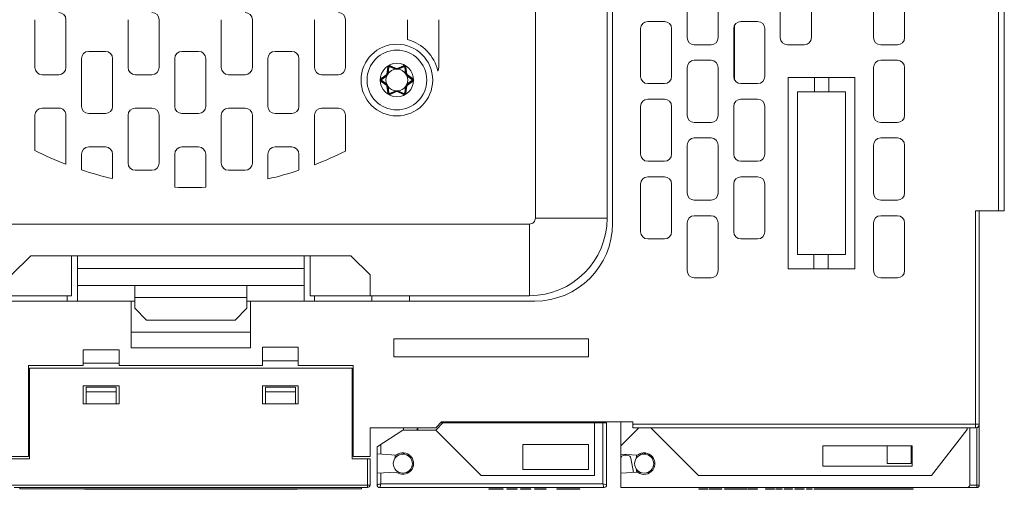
# Model space of a CAD drawing. Extents: x 0 to 866, y -1 to 607.
# Tile 5 of 39: x 349 to 431, y 123 to 163. Entities that reach past the tile are written whole.
import ezdxf

# ---------------------------------------------------------------- set-up
doc = ezdxf.new("R2010")
doc.units = 0
doc.header["$LTSCALE"] = 23.1
doc.header["$MEASUREMENT"] = 0
doc.layers.get('0').update_dxf_attribs({"linetype": 'CONTINUOUS'})

msp = doc.modelspace()

# ---------------------------------------------------------------- linework, layer by layer
at = {"lineweight": 5}
for p, q in [((430.852, 223.378), (430.852, 146.528)), ((431.352, 146.528), (431.352, 222.878)), ((392.102, 213.558), (392.102, 145.928)), ((398.102, 145.928), (398.102, 213.558)), ((398.552, 145.478), (398.552, 196.528)), ((404.802, 165.028), (404.802, 161.028)), ((407.402, 161.028), (407.402, 165.028)), ((412.602, 165.028), (412.602, 161.028)), ((415.202, 161.028), (415.202, 165.028)), ((420.402, 165.028), (420.402, 161.028)), ((423.002, 161.028), (423.002, 165.028)), ((350.202, 158.528), (350.202, 162.528)), ((352.802, 162.528), (352.802, 158.528)), ((358.002, 158.528), (358.002, 162.528)), ((360.602, 162.528), (360.602, 158.528)), ((365.802, 158.528), (365.802, 162.528)), ((368.402, 162.528), (368.402, 158.528)), ((373.602, 158.528), (373.602, 162.528)), ((376.202, 162.528), (376.202, 158.528)), ((381.402, 160.861), (381.402, 162.528)), ((384.002, 162.528), (384.002, 158.525)), ((402.902, 162.378), (401.502, 162.378)), ((410.702, 162.378), (409.302, 162.378)), ((400.902, 161.778), (400.902, 157.778)), ((403.502, 157.778), (403.502, 161.778)), ((408.702, 161.778), (408.702, 157.778)), ((408.752, 162.018), (408.752, 157.539)), ((411.302, 157.778), (411.302, 161.778)), ((405.402, 160.428), (406.802, 160.428)), ((413.202, 160.428), (414.602, 160.428)), ((421.002, 160.428), (422.402, 160.428)), ((354.102, 155.278), (354.102, 159.278)), ((354.702, 159.878), (356.102, 159.878)), ((356.702, 159.278), (356.702, 155.278)), ((361.902, 155.278), (361.902, 159.278)), ((362.502, 159.878), (363.902, 159.878)), ((364.502, 159.278), (364.502, 155.278)), ((369.702, 155.278), (369.702, 159.278)), ((370.302, 159.878), (371.702, 159.878)), ((372.302, 159.278), (372.302, 155.278)), ((406.802, 159.128), (405.402, 159.128)), ((422.402, 159.128), (421.002, 159.128)), ((379.74, 158.558), (379.673, 157.979)), ((379.786, 158.558), (379.716, 157.977)), ((379.773, 158.027), (379.835, 158.552)), ((379.835, 158.552), (379.786, 158.558)), ((379.905, 158.592), (379.924, 158.638)), ((379.905, 158.592), (380.391, 158.384)), ((380.462, 158.408), (379.924, 158.638)), ((380.482, 158.447), (379.947, 158.678)), ((380.391, 158.384), (380.41, 158.43)), ((380.437, 158.388), (380.441, 158.387)), ((381.056, 158.678), (380.521, 158.447)), ((381.079, 158.638), (380.541, 158.408)), ((380.562, 158.387), (380.567, 158.388)), ((380.613, 158.384), (380.593, 158.43)), ((380.613, 158.384), (381.098, 158.592)), ((381.098, 158.592), (381.079, 158.638)), ((381.168, 158.552), (381.217, 158.558)), ((381.168, 158.552), (381.23, 158.027)), ((381.287, 157.977), (381.217, 158.558)), ((381.33, 157.979), (381.263, 158.558)), ((404.802, 158.528), (404.802, 154.528)), ((407.402, 154.528), (407.402, 158.528)), ((420.402, 158.528), (420.402, 154.528)), ((423.002, 154.528), (423.002, 158.528)), ((352.202, 157.928), (350.802, 157.928)), ((360.002, 157.928), (358.602, 157.928)), ((367.802, 157.928), (366.402, 157.928)), ((375.602, 157.928), (374.202, 157.928)), ((379.653, 157.945), (379.186, 157.598)), ((379.677, 157.909), (379.209, 157.558)), ((379.239, 157.518), (379.209, 157.558)), ((379.239, 157.438), (379.209, 157.398)), ((379.239, 157.518), (379.662, 157.835)), ((379.662, 157.122), (379.239, 157.438)), ((379.662, 157.835), (379.632, 157.875)), ((379.681, 157.877), (379.685, 157.88)), ((379.773, 158.027), (379.723, 158.033)), ((379.745, 157.985), (379.746, 157.99)), ((381.23, 158.027), (381.28, 158.033)), ((381.257, 157.99), (381.258, 157.985)), ((381.319, 157.88), (381.322, 157.877)), ((381.795, 157.558), (381.326, 157.909)), ((381.341, 157.835), (381.371, 157.875)), ((381.341, 157.835), (381.765, 157.518)), ((381.765, 157.438), (381.341, 157.122)), ((381.817, 157.598), (381.35, 157.945)), ((381.765, 157.518), (381.795, 157.558)), ((381.765, 157.438), (381.795, 157.398)), ((418.852, 157.678), (413.252, 157.678)), ((413.252, 157.678), (413.252, 141.678)), ((415.452, 157.678), (415.452, 156.478)), ((416.652, 157.678), (416.652, 156.478)), ((418.852, 141.678), (418.852, 157.678)), ((379.186, 157.359), (379.653, 157.011)), ((379.209, 157.398), (379.677, 157.048)), ((379.662, 157.122), (379.632, 157.082)), ((379.673, 156.977), (379.74, 156.398)), ((379.685, 157.077), (379.681, 157.08)), ((379.716, 156.98), (379.786, 156.399)), ((379.773, 156.929), (379.723, 156.923)), ((379.746, 156.967), (379.745, 156.972)), ((379.835, 156.405), (379.773, 156.929)), ((381.23, 156.929), (381.168, 156.405)), ((381.217, 156.399), (381.287, 156.98)), ((381.23, 156.929), (381.28, 156.923)), ((381.258, 156.972), (381.257, 156.967)), ((381.263, 156.398), (381.33, 156.977)), ((381.322, 157.08), (381.319, 157.077)), ((381.326, 157.048), (381.795, 157.398)), ((381.341, 157.122), (381.371, 157.082)), ((381.35, 157.011), (381.817, 157.359)), ((401.502, 157.178), (402.902, 157.178)), ((409.302, 157.178), (410.702, 157.178)), ((379.835, 156.405), (379.786, 156.399)), ((380.391, 156.573), (379.905, 156.364)), ((379.905, 156.364), (379.924, 156.319)), ((379.924, 156.319), (380.462, 156.549)), ((379.947, 156.279), (380.482, 156.51)), ((380.391, 156.573), (380.41, 156.527)), ((380.441, 156.57), (380.437, 156.568)), ((380.521, 156.51), (381.056, 156.279)), ((380.541, 156.549), (381.079, 156.319)), ((380.567, 156.568), (380.562, 156.57)), ((380.613, 156.573), (380.593, 156.527)), ((381.098, 156.364), (380.613, 156.573)), ((381.098, 156.364), (381.079, 156.319)), ((381.168, 156.405), (381.217, 156.399)), ((402.902, 155.878), (401.502, 155.878)), ((410.702, 155.878), (409.302, 155.878)), ((418.052, 156.478), (414.052, 156.478)), ((414.052, 156.478), (414.052, 142.878)), ((418.052, 142.878), (418.052, 156.478)), ((350.802, 155.128), (352.202, 155.128)), ((358.602, 155.128), (360.002, 155.128)), ((366.402, 155.128), (367.802, 155.128)), ((374.202, 155.128), (375.602, 155.128)), ((400.902, 155.278), (400.902, 151.278)), ((403.502, 151.278), (403.502, 155.278)), ((408.702, 155.278), (408.702, 151.278)), ((411.302, 151.278), (411.302, 155.278)), ((350.202, 151.58), (350.202, 154.528)), ((352.802, 154.528), (352.802, 150.427)), ((356.102, 154.678), (354.702, 154.678)), ((358.002, 150.528), (358.002, 154.528)), ((360.602, 154.528), (360.602, 150.528)), ((363.902, 154.678), (362.502, 154.678)), ((365.802, 150.528), (365.802, 154.528)), ((368.402, 154.528), (368.402, 150.528)), ((371.702, 154.678), (370.302, 154.678)), ((373.602, 150.388), (373.602, 154.528)), ((376.202, 154.528), (376.202, 151.53)), ((405.402, 153.928), (406.802, 153.928)), ((421.002, 153.928), (422.402, 153.928)), ((406.802, 152.628), (405.402, 152.628)), ((422.402, 152.628), (421.002, 152.628)), ((354.702, 151.878), (356.102, 151.878)), ((362.502, 151.878), (363.902, 151.878)), ((370.302, 151.878), (371.702, 151.878)), ((404.802, 152.028), (404.802, 148.028)), ((407.402, 148.028), (407.402, 152.028)), ((420.402, 152.028), (420.402, 148.028)), ((423.002, 148.028), (423.002, 152.028)), ((354.102, 149.96), (354.102, 151.278)), ((356.702, 151.278), (356.702, 149.228)), ((361.902, 148.51), (361.902, 151.278)), ((364.502, 151.278), (364.502, 148.505)), ((369.702, 149.205), (369.702, 151.278)), ((372.302, 151.278), (372.302, 149.927)), ((401.502, 150.678), (402.902, 150.678)), ((409.302, 150.678), (410.702, 150.678)), ((360.002, 149.928), (358.602, 149.928)), ((367.802, 149.928), (366.402, 149.928)), ((402.902, 149.378), (401.502, 149.378)), ((410.702, 149.378), (409.302, 149.378)), ((400.902, 148.778), (400.902, 144.778)), ((403.502, 144.778), (403.502, 148.778)), ((408.702, 148.778), (408.702, 144.778)), ((411.302, 144.778), (411.302, 148.778)), ((405.402, 147.428), (406.802, 147.428)), ((421.002, 147.428), (422.402, 147.428)), ((398.102, 145.928), (392.102, 145.928)), ((406.802, 146.128), (405.402, 146.128)), ((422.402, 146.128), (421.002, 146.128)), ((431.352, 146.528), (428.952, 146.528)), ((428.952, 146.528), (428.952, 128.378)), ((429.252, 123.577), (429.252, 146.528)), ((391.602, 145.428), (334.902, 145.428)), ((391.602, 145.428), (391.602, 139.428)), ((404.802, 145.528), (404.802, 141.528)), ((407.402, 141.528), (407.402, 145.528)), ((420.402, 145.528), (420.402, 141.528)), ((423.002, 141.528), (423.002, 145.528)), ((401.502, 144.178), (402.902, 144.178)), ((409.302, 144.178), (410.702, 144.178)), ((349.852, 142.778), (348.252, 141.178)), ((349.852, 142.778), (376.652, 142.778)), ((353.252, 139.428), (353.252, 142.778)), ((353.752, 138.983), (353.752, 142.778)), ((372.752, 138.983), (372.752, 142.778)), ((373.252, 139.428), (373.252, 142.778)), ((378.252, 141.178), (376.652, 142.778)), ((414.052, 142.878), (418.052, 142.878)), ((415.403, 142.878), (415.394, 141.694)), ((416.594, 141.686), (416.603, 142.878)), ((372.752, 141.694), (353.752, 141.694)), ((378.252, 139.428), (378.252, 141.178)), ((413.252, 141.678), (418.852, 141.678)), ((353.752, 140.283), (372.752, 140.283)), ((358.552, 138.378), (358.552, 140.283)), ((367.952, 138.378), (367.952, 140.283)), ((405.402, 140.928), (406.802, 140.928)), ((421.002, 140.928), (422.402, 140.928)), ((334.902, 139.428), (353.252, 139.428)), ((352.902, 139.428), (352.902, 138.978)), ((373.252, 139.428), (391.602, 139.428)), ((373.602, 138.978), (373.602, 139.428)), ((378.418, 139.428), (378.418, 138.978)), ((381.552, 139.428), (381.552, 138.978)), ((334.452, 138.978), (358.552, 138.978)), ((358.252, 135.078), (358.252, 138.978)), ((358.552, 139.283), (367.952, 139.283)), ((367.952, 138.978), (392.052, 138.978)), ((368.252, 138.978), (368.252, 135.078)), ((358.552, 138.378), (359.552, 137.378)), ((366.952, 137.378), (367.952, 138.378)), ((366.952, 137.378), (359.552, 137.378)), ((368.252, 136.378), (358.252, 136.378)), ((396.552, 135.814), (380.252, 135.814)), ((380.252, 134.314), (380.252, 135.814)), ((396.552, 134.314), (396.552, 135.814)), ((354.252, 134.91), (357.252, 134.91)), ((354.252, 133.577), (354.252, 134.91)), ((357.252, 134.91), (357.252, 133.577)), ((368.252, 135.078), (358.252, 135.078)), ((369.252, 135.11), (372.252, 135.11)), ((369.252, 133.577), (369.252, 135.11)), ((372.252, 135.11), (372.252, 133.577)), ((349.652, 133.577), (354.252, 133.577)), ((349.652, 125.978), (349.652, 133.577)), ((354.252, 133.777), (357.252, 133.777)), ((357.252, 133.577), (369.252, 133.577)), ((369.252, 133.977), (372.252, 133.977)), ((372.252, 133.577), (376.852, 133.577)), ((376.852, 133.577), (376.852, 125.978)), ((380.252, 134.314), (396.552, 134.314)), ((349.752, 133.377), (376.752, 133.377)), ((349.752, 125.778), (349.752, 133.377)), ((376.752, 133.377), (376.752, 125.778)), ((357.252, 131.877), (354.252, 131.877)), ((354.252, 131.877), (354.252, 130.377)), ((354.502, 131.777), (357.002, 131.777)), ((354.502, 130.377), (354.502, 131.777)), ((354.502, 131.377), (357.002, 131.377)), ((357.002, 130.377), (357.002, 131.777)), ((357.252, 130.377), (357.252, 131.877)), ((369.252, 131.877), (372.252, 131.877)), ((369.252, 130.377), (369.252, 131.877)), ((369.502, 131.777), (372.002, 131.777)), ((369.502, 130.377), (369.502, 131.777)), ((369.502, 131.377), (372.002, 131.377)), ((372.002, 130.377), (372.002, 131.777)), ((372.252, 131.877), (372.252, 130.377)), ((354.252, 130.377), (357.252, 130.377)), ((372.252, 130.377), (369.252, 130.377)), ((383.752, 128.378), (384.247, 128.873)), ((384.352, 128.778), (383.752, 128.178)), ((400.252, 128.873), (384.247, 128.873)), ((384.252, 128.873), (384.252, 128.678)), ((384.352, 128.778), (398.052, 128.778)), ((386.252, 128.873), (386.252, 128.778)), ((392.252, 128.778), (392.252, 128.873)), ((394.452, 128.873), (394.452, 128.778)), ((396.452, 128.778), (396.452, 128.873)), ((397.052, 124.378), (397.052, 128.778)), ((397.752, 128.778), (397.752, 123.678)), ((398.052, 123.578), (398.052, 128.778)), ((399.252, 123.378), (399.252, 128.873)), ((400.252, 128.378), (400.252, 128.873)), ((429.252, 128.678), (400.252, 128.678)), ((349.652, 128.378), (349.752, 128.378)), ((376.752, 128.378), (376.852, 128.378)), ((378.252, 128.378), (383.752, 128.378)), ((378.252, 125.978), (378.252, 128.378)), ((381.002, 128.178), (378.852, 126.778)), ((381.002, 128.178), (383.752, 128.178)), ((381.055, 128.178), (381.055, 128.378)), ((382.252, 128.378), (382.143, 128.178)), ((382.252, 128.378), (382.252, 128.178)), ((387.552, 124.378), (383.752, 128.178)), ((400.752, 128.378), (399.252, 126.878)), ((400.252, 128.378), (428.952, 128.378)), ((405.752, 124.378), (401.752, 128.378)), ((428.252, 128.221), (425.263, 124.378)), ((428.252, 128.378), (428.252, 128.221)), ((428.452, 123.578), (428.452, 128.378)), ((429.052, 128.378), (429.052, 123.377)), ((379.152, 126.17), (379.152, 126.974)), ((396.552, 126.978), (391.052, 126.978)), ((391.052, 126.978), (391.052, 124.878)), ((396.552, 124.878), (396.552, 126.978)), ((378.852, 126.778), (378.852, 123.578)), ((378.852, 126.188), (380.453, 126.091)), ((381.055, 126.177), (381.055, 126.271)), ((381.101, 126.262), (381.055, 126.177)), ((399.252, 126.176), (400.652, 126.091)), ((400.922, 126.122), (400.922, 126.234)), ((401.052, 126.148), (401.052, 126.259)), ((401.281, 126.278), (401.217, 126.178)), ((401.304, 126.266), (401.255, 126.177)), ((416.152, 126.878), (423.652, 126.878)), ((416.152, 126.878), (416.152, 125.178)), ((421.552, 125.378), (421.552, 126.876)), ((423.552, 126.876), (423.552, 125.378)), ((423.652, 125.178), (423.652, 126.878)), ((348.252, 125.978), (349.652, 125.978)), ((348.252, 125.778), (349.752, 125.778)), ((376.752, 125.778), (378.252, 125.778)), ((376.852, 125.978), (378.252, 125.978)), ((378.052, 125.778), (378.052, 123.378)), ((378.252, 123.578), (378.252, 125.778)), ((380.352, 126.091), (380.352, 125.818)), ((381.56, 126.078), (381.389, 126.078)), ((399.8, 126.078), (399.552, 126.078)), ((400.304, 124.645), (400.095, 125.83)), ((400.552, 126.097), (400.552, 125.818)), ((401.589, 126.078), (401.757, 126.078)), ((421.552, 125.378), (423.552, 125.378)), ((380.452, 124.666), (378.852, 124.569)), ((379.152, 123.678), (379.152, 124.587)), ((381.611, 124.878), (381.75, 124.878)), ((381.871, 125.177), (381.776, 125.177)), ((396.552, 124.878), (391.052, 124.878)), ((400.652, 124.666), (399.252, 124.581)), ((400.552, 124.939), (400.552, 124.756)), ((402.073, 125.177), (401.976, 125.177)), ((416.152, 125.178), (423.652, 125.178)), ((397.752, 123.678), (379.152, 123.678)), ((387.552, 124.378), (397.052, 124.378)), ((425.263, 124.378), (405.752, 124.378)), ((378.252, 123.578), (348.252, 123.578)), ((348.452, 123.378), (378.052, 123.378)), ((348.952, 123.278), (348.952, 123.378)), ((348.952, 123.278), (377.552, 123.278)), ((354.226, 123.268), (354.226, 123.258)), ((359.18, 123.258), (354.226, 123.258)), ((354.243, 123.268), (354.243, 123.258)), ((354.272, 123.268), (354.272, 123.258)), ((354.341, 123.258), (354.341, 123.248)), ((372.163, 123.248), (354.341, 123.248)), ((354.572, 123.268), (354.572, 123.258)), ((355.025, 123.268), (355.025, 123.258)), ((355.682, 123.258), (355.682, 123.248)), ((355.867, 123.258), (355.867, 123.248)), ((356.01, 123.258), (356.01, 123.248)), ((356.121, 123.258), (356.121, 123.248)), ((356.229, 123.258), (356.229, 123.248)), ((356.291, 123.258), (356.291, 123.248)), ((356.295, 123.268), (356.295, 123.258)), ((356.312, 123.268), (356.312, 123.258)), ((356.341, 123.268), (356.341, 123.258)), ((356.476, 123.258), (356.476, 123.248)), ((356.65, 123.268), (356.65, 123.258)), ((356.656, 123.258), (356.656, 123.248)), ((356.666, 123.258), (356.666, 123.248)), ((356.847, 123.258), (356.847, 123.248)), ((356.89, 123.258), (356.89, 123.248)), ((357.075, 123.258), (357.075, 123.248)), ((357.196, 123.268), (357.196, 123.258)), ((357.256, 123.258), (357.256, 123.248)), ((357.376, 123.258), (357.376, 123.248)), ((357.561, 123.258), (357.561, 123.248)), ((357.69, 123.258), (357.69, 123.248)), ((357.875, 123.258), (357.875, 123.248)), ((358.055, 123.258), (358.055, 123.248)), ((358.157, 123.268), (358.157, 123.258)), ((358.213, 123.268), (358.213, 123.258)), ((358.238, 123.268), (358.238, 123.258)), ((358.28, 123.258), (358.28, 123.248)), ((358.337, 123.268), (358.337, 123.258)), ((358.465, 123.258), (358.465, 123.248)), ((358.583, 123.268), (358.583, 123.258)), ((358.645, 123.258), (358.645, 123.248)), ((358.662, 123.258), (358.662, 123.248)), ((358.708, 123.268), (358.708, 123.258)), ((358.92, 123.268), (358.92, 123.258)), ((358.95, 123.268), (358.95, 123.258)), ((358.966, 123.268), (358.966, 123.258)), ((359.037, 123.268), (359.037, 123.258)), ((359.18, 123.268), (359.18, 123.258)), ((360.508, 123.268), (360.508, 123.258)), ((361.434, 123.258), (360.508, 123.258)), ((361.065, 123.258), (361.065, 123.248)), ((361.434, 123.268), (361.434, 123.258)), ((362.258, 123.278), (362.258, 123.248)), ((363.067, 123.278), (363.067, 123.248)), ((364.687, 123.278), (364.687, 123.248)), ((364.751, 123.278), (364.751, 123.248)), ((364.961, 123.278), (364.961, 123.248)), ((364.99, 123.278), (364.99, 123.248)), ((364.992, 123.278), (364.992, 123.248)), ((364.996, 123.278), (364.996, 123.248)), ((365.004, 123.278), (365.004, 123.248)), ((365.014, 123.278), (365.014, 123.248)), ((365.028, 123.278), (365.028, 123.248)), ((365.045, 123.278), (365.045, 123.248)), ((365.064, 123.278), (365.064, 123.248)), ((365.087, 123.258), (365.087, 123.248)), ((365.092, 123.278), (365.092, 123.258)), ((369.445, 123.258), (365.092, 123.258)), ((365.113, 123.258), (365.113, 123.248)), ((365.13, 123.278), (365.13, 123.258)), ((365.142, 123.258), (365.142, 123.248)), ((365.174, 123.258), (365.174, 123.248)), ((365.209, 123.258), (365.209, 123.248)), ((365.218, 123.258), (365.218, 123.248)), ((365.259, 123.258), (365.259, 123.248)), ((365.273, 123.278), (365.273, 123.258)), ((365.302, 123.258), (365.302, 123.248)), ((365.346, 123.258), (365.346, 123.248)), ((365.392, 123.258), (365.392, 123.248)), ((365.439, 123.258), (365.439, 123.248)), ((365.489, 123.258), (365.489, 123.248)), ((365.499, 123.278), (365.499, 123.258)), ((365.54, 123.258), (365.54, 123.248)), ((365.593, 123.258), (365.593, 123.248)), ((365.648, 123.258), (365.648, 123.248)), ((365.705, 123.258), (365.705, 123.248)), ((365.758, 123.258), (365.758, 123.248)), ((365.826, 123.278), (365.826, 123.258)), ((365.972, 123.278), (365.972, 123.258)), ((366.071, 123.278), (366.071, 123.258)), ((366.247, 123.278), (366.247, 123.258)), ((366.628, 123.258), (366.628, 123.248)), ((366.644, 123.278), (366.644, 123.258)), ((366.805, 123.278), (366.805, 123.258)), ((366.991, 123.278), (366.991, 123.258)), ((367.066, 123.278), (367.066, 123.258)), ((367.085, 123.278), (367.085, 123.258)), ((367.109, 123.258), (367.109, 123.248)), ((367.131, 123.278), (367.131, 123.258)), ((367.289, 123.278), (367.289, 123.258)), ((367.581, 123.278), (367.581, 123.258)), ((367.657, 123.278), (367.657, 123.258)), ((367.668, 123.278), (367.668, 123.258)), ((367.848, 123.278), (367.848, 123.258)), ((367.956, 123.258), (367.956, 123.248)), ((367.982, 123.278), (367.982, 123.258)), ((368.094, 123.278), (368.094, 123.258)), ((368.131, 123.278), (368.131, 123.258)), ((368.296, 123.278), (368.296, 123.258)), ((368.52, 123.278), (368.52, 123.258)), ((368.644, 123.258), (368.644, 123.248)), ((368.828, 123.278), (368.828, 123.258)), ((368.968, 123.278), (368.968, 123.258)), ((369.105, 123.278), (369.105, 123.258)), ((369.126, 123.278), (369.126, 123.258)), ((369.28, 123.278), (369.28, 123.258)), ((369.445, 123.278), (369.445, 123.258)), ((369.617, 123.278), (369.617, 123.248)), ((370.483, 123.278), (370.483, 123.248)), ((370.538, 123.278), (370.538, 123.248)), ((371.318, 123.278), (371.318, 123.248)), ((371.385, 123.278), (371.385, 123.248)), ((371.45, 123.278), (371.45, 123.248)), ((371.511, 123.278), (371.511, 123.248)), ((371.571, 123.278), (371.571, 123.248)), ((371.627, 123.278), (371.627, 123.248)), ((371.68, 123.278), (371.68, 123.248)), ((371.731, 123.278), (371.731, 123.248)), ((371.779, 123.278), (371.779, 123.248)), ((371.824, 123.278), (371.824, 123.248)), ((371.866, 123.278), (371.866, 123.248)), ((371.905, 123.278), (371.905, 123.248)), ((371.942, 123.278), (371.942, 123.248)), ((371.976, 123.278), (371.976, 123.248)), ((372.007, 123.278), (372.007, 123.248)), ((372.035, 123.278), (372.035, 123.248)), ((372.06, 123.278), (372.06, 123.248)), ((372.083, 123.278), (372.083, 123.248)), ((372.103, 123.278), (372.103, 123.248)), ((372.12, 123.278), (372.12, 123.248)), ((372.134, 123.278), (372.134, 123.248)), ((372.145, 123.278), (372.145, 123.248)), ((372.154, 123.278), (372.154, 123.248)), ((372.16, 123.278), (372.16, 123.248)), ((372.163, 123.278), (372.163, 123.248)), ((372.163, 123.278), (372.163, 123.248)), ((377.552, 123.278), (377.552, 123.378)), ((379.052, 123.378), (397.852, 123.378)), ((389.392, 123.278), (388.186, 123.278)), ((389.392, 123.228), (388.186, 123.228)), ((388.187, 123.278), (388.187, 123.228)), ((389.392, 123.228), (389.392, 123.278)), ((390.563, 123.278), (389.706, 123.278)), ((389.706, 123.278), (389.706, 123.228)), ((390.563, 123.228), (389.706, 123.228)), ((390.047, 123.278), (390.047, 123.228)), ((390.563, 123.278), (390.563, 123.228)), ((391.707, 123.278), (390.855, 123.278)), ((390.855, 123.278), (390.855, 123.228)), ((391.707, 123.228), (390.855, 123.228)), ((391.707, 123.278), (391.707, 123.228)), ((392.993, 123.278), (392.022, 123.278)), ((392.022, 123.278), (392.022, 123.228)), ((392.993, 123.228), (392.022, 123.228)), ((392.278, 123.278), (392.278, 123.228)), ((392.825, 123.278), (392.825, 123.228)), ((392.993, 123.278), (392.993, 123.228)), ((395.826, 123.278), (393.891, 123.278)), ((393.891, 123.278), (393.891, 123.228)), ((395.826, 123.228), (393.891, 123.228)), ((393.902, 123.278), (393.902, 123.228)), ((394.783, 123.278), (394.783, 123.228)), ((394.933, 123.278), (394.933, 123.228)), ((395.815, 123.278), (395.815, 123.228)), ((395.826, 123.228), (395.826, 123.278)), ((399.252, 123.378), (428.252, 123.378)), ((406.523, 123.278), (405.775, 123.278)), ((405.775, 123.278), (405.775, 123.228)), ((406.523, 123.228), (405.775, 123.228)), ((406.073, 123.278), (406.073, 123.228)), ((406.523, 123.278), (406.523, 123.228)), ((407.711, 123.278), (406.658, 123.278)), ((406.658, 123.278), (406.658, 123.228)), ((407.711, 123.228), (406.658, 123.228)), ((407.711, 123.228), (407.711, 123.278)), ((409.791, 123.278), (407.934, 123.278)), ((407.934, 123.278), (407.934, 123.228)), ((409.791, 123.228), (407.934, 123.228)), ((408.241, 123.278), (408.241, 123.228)), ((408.678, 123.228), (408.678, 123.278)), ((408.835, 123.278), (408.835, 123.228)), ((409.791, 123.278), (409.791, 123.228)), ((410.691, 123.278), (409.873, 123.278)), ((409.873, 123.278), (409.873, 123.228)), ((410.691, 123.228), (409.873, 123.228)), ((410.404, 123.278), (410.404, 123.228)), ((410.551, 123.278), (410.551, 123.228)), ((410.691, 123.278), (410.691, 123.228)), ((412.107, 123.278), (411.364, 123.278)), ((411.364, 123.278), (411.364, 123.228)), ((412.107, 123.228), (411.364, 123.228)), ((412.107, 123.278), (412.107, 123.228)), ((412.755, 123.278), (412.227, 123.278)), ((412.227, 123.278), (412.227, 123.228)), ((412.755, 123.228), (412.227, 123.228)), ((412.328, 123.278), (412.328, 123.228)), ((412.478, 123.278), (412.478, 123.228)), ((412.755, 123.278), (412.755, 123.228)), ((413.617, 123.278), (412.916, 123.278)), ((412.916, 123.278), (412.916, 123.228)), ((413.617, 123.228), (412.916, 123.228)), ((413.066, 123.278), (413.066, 123.228)), ((413.617, 123.278), (413.617, 123.228)), ((414.587, 123.278), (413.816, 123.278)), ((413.816, 123.278), (413.816, 123.228)), ((414.587, 123.228), (413.816, 123.228)), ((414.587, 123.278), (414.587, 123.228)), ((415.262, 123.278), (414.789, 123.278)), ((414.789, 123.278), (414.789, 123.228)), ((415.262, 123.228), (414.789, 123.228)), ((414.94, 123.278), (414.94, 123.228)), ((415.262, 123.278), (415.262, 123.228)), ((417.452, 123.278), (415.442, 123.278)), ((415.442, 123.278), (415.442, 123.228)), ((417.452, 123.228), (415.442, 123.228)), ((415.666, 123.278), (415.666, 123.228)), ((416.087, 123.278), (416.087, 123.228)), ((417.292, 123.228), (417.292, 123.278)), ((417.34, 123.278), (417.34, 123.228)), ((417.344, 123.278), (417.344, 123.228)), ((417.401, 123.278), (417.401, 123.228)), ((417.452, 123.278), (417.452, 123.228)), ((423.726, 123.278), (417.463, 123.278)), ((417.463, 123.278), (417.463, 123.228)), ((423.726, 123.228), (417.463, 123.228)), ((417.606, 123.278), (417.606, 123.228)), ((417.947, 123.278), (417.947, 123.228)), ((418.463, 123.278), (418.463, 123.228)), ((418.582, 123.278), (418.582, 123.228)), ((418.755, 123.278), (418.755, 123.228)), ((419.607, 123.278), (419.607, 123.228)), ((419.922, 123.278), (419.922, 123.228)), ((420.178, 123.278), (420.178, 123.228)), ((420.725, 123.278), (420.725, 123.228)), ((420.893, 123.278), (420.893, 123.228)), ((420.999, 123.278), (420.999, 123.228)), ((421.791, 123.278), (421.791, 123.228)), ((421.802, 123.278), (421.802, 123.228)), ((422.683, 123.278), (422.683, 123.228)), ((422.833, 123.278), (422.833, 123.228)), ((423.715, 123.278), (423.715, 123.228)), ((423.726, 123.228), (423.726, 123.278)), ((428.252, 123.377), (429.052, 123.377)), ((429.252, 123.577), (428.452, 123.577))]:
    msp.add_line(p, q, dxfattribs=at)
for centre, radius in [((380.502, 157.478), 3), ((380.502, 157.478), 2.5), ((380.502, 157.478), 1.4), ((381.002, 125.378), 0.8), ((401.202, 125.378), 0.8)]:
    msp.add_circle(centre, radius, dxfattribs=at)
for centre, radius, start, end in [((352.202, 162.528), 0.6, 0, 90), ((360.002, 162.528), 0.6, 0, 90), ((367.802, 162.528), 0.6, 0, 90), ((375.602, 162.528), 0.6, 0, 90), ((401.502, 161.778), 0.6, 90, 180), ((402.902, 161.778), 0.6, 0, 90), ((409.302, 161.778), 0.6, 90, 180), ((410.702, 161.778), 0.6, 0, 90), ((380.502, 157.478), 3.5, 12.31001, 75.0994), ((405.402, 161.028), 0.6, 180, 270), ((406.802, 161.028), 0.6, 270, 0), ((413.202, 161.028), 0.6, 180, 270), ((414.602, 161.028), 0.6, 270, 0), ((421.002, 161.028), 0.6, 180, 270), ((422.402, 161.028), 0.6, 270, 0), ((354.702, 159.278), 0.6, 90, 180), ((356.102, 159.278), 0.6, 0, 90), ((362.502, 159.278), 0.6, 90, 180), ((363.902, 159.278), 0.6, 0, 90), ((370.302, 159.278), 0.6, 90, 180), ((371.702, 159.278), 0.6, 0, 90), ((405.402, 158.528), 0.6, 90, 180), ((406.802, 158.528), 0.6, 0, 90), ((421.002, 158.528), 0.6, 90, 180), ((422.402, 158.528), 0.6, 0, 90), ((350.802, 158.528), 0.6, 180, 270), ((352.202, 158.528), 0.6, 270, 360), ((358.602, 158.528), 0.6, 180, 270), ((360.002, 158.528), 0.6, 270, 360), ((366.402, 158.528), 0.6, 180, 270), ((367.802, 158.528), 0.6, 270, 360), ((374.202, 158.528), 0.6, 180, 270), ((375.602, 158.528), 0.6, 270, 360), ((380.502, 157.478), 0.912, 94.09147, 145.90853), ((379.885, 158.546), 0.1, 66.80141, 173.19859), ((379.885, 158.546), 0.05, 66.80141, 173.19859), ((380.502, 158.5), 0.1, 246.80141, 293.19859), ((380.502, 158.492), 0.0493, 246.63078, 293.36922), ((380.502, 157.478), 0.912, 34.09147, 85.90853), ((381.118, 158.546), 0.1, 6.80141, 113.19859), ((381.118, 158.546), 0.05, 6.80141, 113.19859), ((379.269, 157.478), 0.1, 126.80141, 233.19859), ((379.269, 157.478), 0.05, 126.80141, 233.19859), ((380.502, 157.478), 0.912, 154.09147, 205.90853), ((379.624, 157.985), 0.0493, 306.63073, 353.36927), ((379.617, 157.989), 0.1, 306.80141, 353.19859), ((379.59, 158.004), 0.156, 307.44257, 312.6827), ((379.589, 158.006), 0.158, 341.14028, 347.33357), ((379.59, 158.005), 0.157, 347.32396, 352.55302), ((381.413, 158.005), 0.156, 187.44257, 192.68263), ((381.415, 158.006), 0.158, 192.67337, 198.83479), ((381.386, 157.989), 0.1, 186.80141, 233.19859), ((381.414, 158.004), 0.157, 227.32395, 232.55302), ((380.502, 157.478), 0.912, 334.09147, 25.90853), ((381.379, 157.985), 0.0493, 186.63073, 233.36927), ((381.735, 157.478), 0.05, 306.80141, 53.19859), ((381.735, 157.478), 0.1, 306.80141, 53.19859), ((401.502, 157.778), 0.6, 180, 270), ((402.902, 157.778), 0.6, 270, 0), ((409.302, 157.778), 0.6, 180, 270), ((410.702, 157.778), 0.6, 270, 0), ((379.624, 156.972), 0.0493, 6.63073, 53.36927), ((379.617, 156.968), 0.1, 6.80141, 53.19859), ((379.589, 156.952), 0.157, 47.32395, 52.55302), ((379.589, 156.951), 0.158, 12.67337, 18.83479), ((379.59, 156.951), 0.156, 7.44257, 12.68263), ((380.502, 157.478), 0.912, 214.09147, 265.90853), ((380.502, 157.478), 0.912, 274.09147, 325.90853), ((381.413, 156.951), 0.157, 167.32396, 172.55302), ((381.415, 156.951), 0.158, 161.14028, 167.33357), ((381.386, 156.968), 0.1, 126.80141, 173.19859), ((381.414, 156.953), 0.156, 127.44257, 132.6827), ((381.379, 156.972), 0.0493, 126.63073, 173.36927), ((379.885, 156.41), 0.1, 186.80141, 293.19859), ((379.885, 156.41), 0.05, 186.80141, 293.19859), ((380.502, 156.457), 0.1, 66.80141, 113.19859), ((380.502, 156.465), 0.0493, 66.63078, 113.36922), ((381.118, 156.41), 0.1, 246.80141, 353.19859), ((381.118, 156.41), 0.05, 246.80141, 353.19859), ((401.502, 155.278), 0.6, 90, 180), ((402.902, 155.278), 0.6, 0, 90), ((409.302, 155.278), 0.6, 90, 180), ((410.702, 155.278), 0.6, 0, 90), ((350.802, 154.528), 0.6, 90, 180), ((354.702, 155.278), 0.6, 180, 270), ((356.102, 155.278), 0.6, 270, 360), ((358.602, 154.528), 0.6, 90, 180), ((360.002, 154.528), 0.6, 0, 90), ((362.502, 155.278), 0.6, 180, 270), ((363.902, 155.278), 0.6, 270, 360), ((366.402, 154.528), 0.6, 90, 180), ((367.802, 154.528), 0.6, 0, 90), ((370.302, 155.278), 0.6, 180, 270), ((371.702, 155.278), 0.6, 270, 360), ((374.202, 154.528), 0.6, 90, 180), ((375.602, 154.528), 0.6, 0, 90), ((352.201, 154.528), 0.6, 0.05952, 27.55629), ((405.402, 154.528), 0.6, 180, 270), ((406.802, 154.528), 0.6, 270, 0), ((421.002, 154.528), 0.6, 180, 270), ((422.402, 154.528), 0.6, 270, 0), ((405.402, 152.028), 0.6, 90, 180), ((406.802, 152.028), 0.6, 0, 90), ((421.002, 152.028), 0.6, 90, 180), ((422.402, 152.028), 0.6, 0, 90), ((354.702, 151.278), 0.6, 90, 180), ((356.102, 151.278), 0.6, 0, 90), ((362.502, 151.278), 0.6, 90, 180), ((363.902, 151.278), 0.6, 0, 90), ((370.302, 151.278), 0.6, 90, 180), ((371.702, 151.278), 0.6, 0, 90), ((363.254, 177.484), 29.006, 243.25687, 248.87807), ((363.249, 177.484), 29.006, 290.91027, 296.52211), ((401.502, 151.278), 0.6, 180, 270), ((402.902, 151.278), 0.6, 270, 0), ((409.302, 151.278), 0.6, 180, 270), ((410.702, 151.278), 0.6, 270, 0), ((358.602, 150.528), 0.6, 180, 270), ((360.002, 150.528), 0.6, 270, 0), ((366.402, 150.528), 0.6, 180, 270), ((367.802, 150.528), 0.6, 270, 0), ((363.253, 177.483), 29.005, 251.60843, 256.94595), ((363.25, 177.483), 29.005, 282.85132, 288.18349), ((401.502, 148.778), 0.6, 90, 180), ((402.902, 148.778), 0.6, 0, 90), ((409.302, 148.778), 0.6, 90, 180), ((410.702, 148.778), 0.6, 0, 90), ((363.252, 177.483), 29.005, 267.33225, 272.46998), ((405.402, 148.028), 0.6, 180, 270), ((406.802, 148.028), 0.6, 270, 0), ((421.002, 148.028), 0.6, 180, 270), ((422.402, 148.028), 0.6, 270, 0), ((391.602, 145.928), 6.5, 270, 0), ((405.402, 145.528), 0.6, 90, 180), ((406.802, 145.528), 0.6, 0, 90), ((421.002, 145.528), 0.6, 90, 180), ((422.402, 145.528), 0.6, 0, 90), ((392.052, 145.478), 6.5, 270, 0), ((401.502, 144.778), 0.6, 180, 270), ((402.902, 144.778), 0.6, 270, 0), ((409.302, 144.778), 0.6, 180, 270), ((410.702, 144.778), 0.6, 270, 0), ((405.402, 141.528), 0.6, 180, 270), ((406.802, 141.528), 0.6, 270, 0), ((421.002, 141.528), 0.6, 180, 270), ((422.402, 141.528), 0.6, 270, 0), ((428.952, 128.678), 0.3, 270, 0), ((429.052, 128.578), 0.2, 270, 0), ((381.002, 125.378), 0.9, 232.3696, 127.56834), ((401.202, 125.378), 0.9, 223.75646, 127.63337), ((399.552, 125.778), 0.3, 90, 180), ((378.052, 123.578), 0.2, 270.00002, 359.99999), ((397.852, 123.578), 0.2, 270, 359.99998), ((428.252, 123.578), 0.2, 270, 0), ((429.052, 123.577), 0.2, 270, 0)]:
    msp.add_arc(centre, radius, start, end, dxfattribs=at)
for points, knots in [([(379.947, 158.678), (379.926, 158.687), (379.879, 158.695), (379.811, 158.675), (379.759, 158.626), (379.743, 158.581), (379.74, 158.558)], [0, 0, 0, 0, 0.249646, 0.499998, 0.750351, 1, 1, 1, 1]), ([(379.786, 158.558), (379.786, 158.558), (379.784, 158.557), (379.78, 158.556), (379.771, 158.556), (379.757, 158.557), (379.746, 158.558), (379.74, 158.558)], [0, 0, 0, 0, 0.027955, 0.086213, 0.298584, 0.617031, 1, 1, 1, 1]), ([(379.924, 158.638), (379.925, 158.638), (379.926, 158.639), (379.929, 158.642), (379.934, 158.65), (379.94, 158.662), (379.945, 158.672), (379.947, 158.678)], [0, 0, 0, 0, 0.027956, 0.086217, 0.298595, 0.617043, 1, 1, 1, 1]), ([(380.437, 158.388), (380.44, 158.394), (380.445, 158.402), (380.453, 158.409), (380.457, 158.41), (380.458, 158.409)], [0, 0, 0, 0, 0.665639, 0.872289, 1, 1, 1, 1]), ([(380.441, 158.387), (380.444, 158.392), (380.449, 158.399), (380.456, 158.406), (380.459, 158.408)], [0, 0, 0, 0, 0.615065, 1, 1, 1, 1]), ([(380.441, 158.387), (380.46, 158.379), (380.502, 158.37), (380.543, 158.379), (380.562, 158.387)], [0, 0, 0, 0, 0.500005, 1, 1, 1, 1]), ([(380.462, 158.408), (380.463, 158.408), (380.463, 158.409), (380.465, 158.41), (380.467, 158.414), (380.47, 158.421), (380.476, 158.432), (380.48, 158.441), (380.482, 158.447)], [0, 0, 0, 0, 0.022067, 0.078061, 0.168171, 0.28955, 0.610451, 1, 1, 1, 1]), ([(380.541, 158.408), (380.541, 158.408), (380.54, 158.409), (380.539, 158.41), (380.537, 158.414), (380.533, 158.421), (380.528, 158.432), (380.523, 158.441), (380.521, 158.447)], [0, 0, 0, 0, 0.022065, 0.078055, 0.168161, 0.289538, 0.61044, 1, 1, 1, 1]), ([(380.562, 158.387), (380.559, 158.392), (380.554, 158.399), (380.548, 158.406), (380.544, 158.408)], [0, 0, 0, 0, 0.615072, 1, 1, 1, 1]), ([(380.567, 158.388), (380.563, 158.394), (380.558, 158.402), (380.55, 158.409), (380.546, 158.41), (380.545, 158.409)], [0, 0, 0, 0, 0.665619, 0.872278, 1, 1, 1, 1]), ([(381.263, 158.558), (381.26, 158.581), (381.244, 158.626), (381.192, 158.675), (381.124, 158.695), (381.077, 158.687), (381.056, 158.678)], [0, 0, 0, 0, 0.249645, 0.499998, 0.750351, 1, 1, 1, 1]), ([(381.079, 158.638), (381.078, 158.638), (381.077, 158.639), (381.074, 158.642), (381.069, 158.65), (381.063, 158.662), (381.058, 158.672), (381.056, 158.678)], [0, 0, 0, 0, 0.027955, 0.086213, 0.298584, 0.617031, 1, 1, 1, 1]), ([(381.217, 158.558), (381.217, 158.558), (381.219, 158.557), (381.223, 158.556), (381.233, 158.556), (381.246, 158.557), (381.257, 158.558), (381.263, 158.558)], [0, 0, 0, 0, 0.027956, 0.086217, 0.298595, 0.617043, 1, 1, 1, 1]), ([(384.002, 158.525), (384.001, 158.47), (383.987, 158.368), (383.948, 158.272), (383.921, 158.225)], [0, 0, 0, 0, 0.5, 1, 1, 1, 1]), ([(379.186, 157.598), (379.167, 157.584), (379.137, 157.548), (379.12, 157.478), (379.137, 157.409), (379.167, 157.373), (379.186, 157.359)], [0, 0, 0, 0, 0.249648, 0.499999, 0.75035, 1, 1, 1, 1]), ([(379.209, 157.558), (379.209, 157.559), (379.209, 157.56), (379.207, 157.564), (379.203, 157.573), (379.195, 157.584), (379.189, 157.593), (379.186, 157.598)], [0, 0, 0, 0, 0.027956, 0.086217, 0.298595, 0.617043, 1, 1, 1, 1]), ([(379.677, 157.909), (379.677, 157.909), (379.677, 157.911), (379.676, 157.912), (379.674, 157.916), (379.67, 157.922), (379.663, 157.933), (379.657, 157.941), (379.653, 157.945)], [0, 0, 0, 0, 0.022067, 0.078061, 0.168171, 0.28955, 0.610451, 1, 1, 1, 1]), ([(379.674, 157.89), (379.673, 157.894), (379.671, 157.899), (379.672, 157.905), (379.673, 157.906)], [0, 0, 0, 0, 0.646593, 1, 1, 1, 1]), ([(379.716, 157.977), (379.716, 157.977), (379.715, 157.977), (379.713, 157.976), (379.709, 157.976), (379.701, 157.977), (379.689, 157.978), (379.679, 157.979), (379.673, 157.979)], [0, 0, 0, 0, 0.022065, 0.078055, 0.168161, 0.289538, 0.61044, 1, 1, 1, 1]), ([(379.681, 157.877), (379.68, 157.878), (379.678, 157.883), (379.676, 157.887), (379.674, 157.89)], [0, 0, 0, 0, 0.271714, 1, 1, 1, 1]), ([(379.685, 157.88), (379.682, 157.885), (379.678, 157.893), (379.675, 157.902), (379.676, 157.906)], [0, 0, 0, 0, 0.615065, 1, 1, 1, 1]), ([(379.73, 157.984), (379.727, 157.984), (379.722, 157.983), (379.717, 157.979), (379.716, 157.977)], [0, 0, 0, 0, 0.647469, 1, 1, 1, 1]), ([(379.731, 157.989), (379.728, 157.988), (379.722, 157.987), (379.717, 157.984), (379.717, 157.982)], [0, 0, 0, 0, 0.646574, 1, 1, 1, 1]), ([(379.745, 157.985), (379.744, 157.985), (379.739, 157.985), (379.734, 157.985), (379.73, 157.984)], [0, 0, 0, 0, 0.271777, 1, 1, 1, 1]), ([(379.746, 157.99), (379.745, 157.99), (379.74, 157.99), (379.735, 157.989), (379.731, 157.989)], [0, 0, 0, 0, 0.271712, 1, 1, 1, 1]), ([(381.257, 157.99), (381.259, 157.99), (381.264, 157.99), (381.269, 157.989), (381.272, 157.989)], [0, 0, 0, 0, 0.271714, 1, 1, 1, 1]), ([(381.258, 157.985), (381.259, 157.985), (381.264, 157.985), (381.269, 157.985), (381.273, 157.984)], [0, 0, 0, 0, 0.271776, 1, 1, 1, 1]), ([(381.272, 157.989), (381.276, 157.988), (381.281, 157.987), (381.286, 157.984), (381.286, 157.982)], [0, 0, 0, 0, 0.646593, 1, 1, 1, 1]), ([(381.273, 157.984), (381.276, 157.984), (381.281, 157.983), (381.286, 157.979), (381.287, 157.977)], [0, 0, 0, 0, 0.647472, 1, 1, 1, 1]), ([(381.287, 157.977), (381.287, 157.977), (381.288, 157.977), (381.29, 157.976), (381.295, 157.976), (381.302, 157.977), (381.314, 157.978), (381.325, 157.979), (381.33, 157.979)], [0, 0, 0, 0, 0.022067, 0.078061, 0.168171, 0.28955, 0.610451, 1, 1, 1, 1]), ([(381.319, 157.88), (381.321, 157.885), (381.325, 157.893), (381.328, 157.902), (381.328, 157.906)], [0, 0, 0, 0, 0.615072, 1, 1, 1, 1]), ([(381.322, 157.877), (381.323, 157.878), (381.325, 157.883), (381.328, 157.887), (381.329, 157.89)], [0, 0, 0, 0, 0.271712, 1, 1, 1, 1]), ([(381.326, 157.909), (381.326, 157.909), (381.326, 157.911), (381.327, 157.912), (381.329, 157.916), (381.334, 157.922), (381.34, 157.933), (381.346, 157.941), (381.35, 157.945)], [0, 0, 0, 0, 0.022065, 0.078055, 0.168161, 0.289538, 0.61044, 1, 1, 1, 1]), ([(381.329, 157.89), (381.33, 157.894), (381.332, 157.899), (381.331, 157.905), (381.33, 157.906)], [0, 0, 0, 0, 0.646577, 1, 1, 1, 1]), ([(381.795, 157.558), (381.794, 157.559), (381.794, 157.56), (381.796, 157.564), (381.8, 157.573), (381.808, 157.584), (381.814, 157.593), (381.817, 157.598)], [0, 0, 0, 0, 0.027955, 0.086213, 0.298584, 0.617031, 1, 1, 1, 1]), ([(381.817, 157.359), (381.836, 157.373), (381.867, 157.409), (381.883, 157.478), (381.867, 157.548), (381.836, 157.584), (381.817, 157.598)], [0, 0, 0, 0, 0.249648, 0.5, 0.750351, 1, 1, 1, 1]), ([(379.209, 157.398), (379.209, 157.398), (379.209, 157.396), (379.207, 157.392), (379.203, 157.384), (379.195, 157.372), (379.189, 157.364), (379.186, 157.359)], [0, 0, 0, 0, 0.027955, 0.086213, 0.298584, 0.617032, 1, 1, 1, 1]), ([(379.677, 157.048), (379.677, 157.048), (379.677, 157.046), (379.676, 157.044), (379.674, 157.041), (379.67, 157.034), (379.663, 157.024), (379.657, 157.016), (379.653, 157.011)], [0, 0, 0, 0, 0.022065, 0.078055, 0.168161, 0.289538, 0.61044, 1, 1, 1, 1]), ([(379.674, 157.066), (379.673, 157.063), (379.671, 157.058), (379.672, 157.052), (379.673, 157.051)], [0, 0, 0, 0, 0.646577, 1, 1, 1, 1]), ([(379.716, 156.98), (379.716, 156.98), (379.715, 156.98), (379.713, 156.98), (379.709, 156.98), (379.701, 156.98), (379.689, 156.979), (379.679, 156.978), (379.673, 156.977)], [0, 0, 0, 0, 0.022067, 0.078061, 0.168171, 0.28955, 0.610451, 1, 1, 1, 1]), ([(379.681, 157.08), (379.68, 157.078), (379.678, 157.074), (379.676, 157.07), (379.674, 157.066)], [0, 0, 0, 0, 0.271712, 1, 1, 1, 1]), ([(379.685, 157.077), (379.682, 157.072), (379.678, 157.064), (379.675, 157.054), (379.676, 157.051)], [0, 0, 0, 0, 0.615072, 1, 1, 1, 1]), ([(379.73, 156.973), (379.727, 156.973), (379.722, 156.974), (379.717, 156.978), (379.716, 156.98)], [0, 0, 0, 0, 0.647472, 1, 1, 1, 1]), ([(379.731, 156.968), (379.728, 156.968), (379.722, 156.969), (379.717, 156.973), (379.717, 156.975)], [0, 0, 0, 0, 0.646593, 1, 1, 1, 1]), ([(379.745, 156.972), (379.744, 156.972), (379.739, 156.972), (379.734, 156.972), (379.73, 156.973)], [0, 0, 0, 0, 0.271776, 1, 1, 1, 1]), ([(379.746, 156.967), (379.745, 156.967), (379.74, 156.967), (379.735, 156.967), (379.731, 156.968)], [0, 0, 0, 0, 0.271714, 1, 1, 1, 1]), ([(381.257, 156.967), (381.259, 156.967), (381.264, 156.967), (381.269, 156.967), (381.272, 156.968)], [0, 0, 0, 0, 0.271712, 1, 1, 1, 1]), ([(381.258, 156.972), (381.259, 156.972), (381.264, 156.972), (381.269, 156.972), (381.273, 156.973)], [0, 0, 0, 0, 0.271777, 1, 1, 1, 1]), ([(381.272, 156.968), (381.276, 156.968), (381.281, 156.969), (381.286, 156.973), (381.286, 156.975)], [0, 0, 0, 0, 0.646574, 1, 1, 1, 1]), ([(381.273, 156.973), (381.276, 156.973), (381.281, 156.974), (381.286, 156.978), (381.287, 156.98)], [0, 0, 0, 0, 0.647469, 1, 1, 1, 1]), ([(381.287, 156.98), (381.287, 156.98), (381.288, 156.98), (381.29, 156.98), (381.295, 156.98), (381.302, 156.98), (381.314, 156.979), (381.325, 156.978), (381.33, 156.977)], [0, 0, 0, 0, 0.022065, 0.078055, 0.168161, 0.289538, 0.61044, 1, 1, 1, 1]), ([(381.319, 157.077), (381.321, 157.072), (381.325, 157.064), (381.328, 157.054), (381.328, 157.051)], [0, 0, 0, 0, 0.615065, 1, 1, 1, 1]), ([(381.322, 157.08), (381.323, 157.078), (381.325, 157.074), (381.328, 157.07), (381.329, 157.066)], [0, 0, 0, 0, 0.271714, 1, 1, 1, 1]), ([(381.326, 157.048), (381.326, 157.048), (381.326, 157.046), (381.327, 157.044), (381.329, 157.041), (381.334, 157.034), (381.34, 157.024), (381.346, 157.016), (381.35, 157.011)], [0, 0, 0, 0, 0.022067, 0.078061, 0.168171, 0.28955, 0.610451, 1, 1, 1, 1]), ([(381.329, 157.066), (381.33, 157.063), (381.332, 157.058), (381.331, 157.052), (381.33, 157.051)], [0, 0, 0, 0, 0.646593, 1, 1, 1, 1]), ([(381.795, 157.398), (381.794, 157.398), (381.794, 157.396), (381.796, 157.392), (381.8, 157.384), (381.808, 157.372), (381.814, 157.364), (381.817, 157.359)], [0, 0, 0, 0, 0.027956, 0.086217, 0.298595, 0.617043, 1, 1, 1, 1]), ([(379.786, 156.399), (379.786, 156.399), (379.784, 156.4), (379.78, 156.4), (379.771, 156.401), (379.757, 156.4), (379.746, 156.399), (379.74, 156.398)], [0, 0, 0, 0, 0.027957, 0.086219, 0.298602, 0.61705, 1, 1, 1, 1]), ([(379.74, 156.398), (379.743, 156.376), (379.759, 156.331), (379.794, 156.298), (379.814, 156.287)], [0, 0, 0, 0, 0.499279, 1, 1, 1, 1]), ([(379.814, 156.287), (379.833, 156.275), (379.879, 156.261), (379.926, 156.27), (379.947, 156.279)], [0, 0, 0, 0, 0.500718, 1, 1, 1, 1]), ([(379.924, 156.319), (379.925, 156.319), (379.926, 156.318), (379.929, 156.314), (379.934, 156.307), (379.94, 156.294), (379.945, 156.284), (379.947, 156.279)], [0, 0, 0, 0, 0.027955, 0.086213, 0.298584, 0.617032, 1, 1, 1, 1]), ([(380.437, 156.568), (380.44, 156.562), (380.445, 156.555), (380.453, 156.548), (380.457, 156.547), (380.458, 156.547)], [0, 0, 0, 0, 0.665619, 0.872278, 1, 1, 1, 1]), ([(380.562, 156.57), (380.543, 156.578), (380.502, 156.586), (380.46, 156.578), (380.441, 156.57)], [0, 0, 0, 0, 0.500005, 1, 1, 1, 1]), ([(380.441, 156.57), (380.444, 156.565), (380.449, 156.558), (380.456, 156.55), (380.459, 156.549)], [0, 0, 0, 0, 0.615072, 1, 1, 1, 1]), ([(380.462, 156.549), (380.463, 156.549), (380.463, 156.548), (380.465, 156.546), (380.467, 156.543), (380.47, 156.536), (380.476, 156.525), (380.48, 156.515), (380.482, 156.51)], [0, 0, 0, 0, 0.022065, 0.078055, 0.168161, 0.289538, 0.61044, 1, 1, 1, 1]), ([(380.541, 156.549), (380.541, 156.549), (380.54, 156.548), (380.539, 156.546), (380.537, 156.543), (380.533, 156.536), (380.528, 156.525), (380.523, 156.515), (380.521, 156.51)], [0, 0, 0, 0, 0.022067, 0.078061, 0.168171, 0.28955, 0.610451, 1, 1, 1, 1]), ([(380.562, 156.57), (380.559, 156.565), (380.554, 156.558), (380.548, 156.55), (380.544, 156.549)], [0, 0, 0, 0, 0.615065, 1, 1, 1, 1]), ([(380.567, 156.568), (380.563, 156.562), (380.558, 156.555), (380.55, 156.548), (380.546, 156.547), (380.545, 156.547)], [0, 0, 0, 0, 0.665639, 0.872289, 1, 1, 1, 1]), ([(381.079, 156.319), (381.078, 156.319), (381.077, 156.318), (381.074, 156.314), (381.069, 156.307), (381.063, 156.294), (381.058, 156.284), (381.056, 156.279)], [0, 0, 0, 0, 0.027957, 0.086219, 0.298602, 0.61705, 1, 1, 1, 1]), ([(381.056, 156.279), (381.077, 156.27), (381.124, 156.261), (381.17, 156.275), (381.19, 156.287)], [0, 0, 0, 0, 0.49928, 1, 1, 1, 1]), ([(381.19, 156.287), (381.209, 156.298), (381.244, 156.331), (381.26, 156.376), (381.263, 156.398)], [0, 0, 0, 0, 0.500718, 1, 1, 1, 1]), ([(381.217, 156.399), (381.217, 156.399), (381.219, 156.4), (381.223, 156.4), (381.233, 156.401), (381.246, 156.4), (381.257, 156.399), (381.263, 156.398)], [0, 0, 0, 0, 0.027955, 0.086213, 0.298584, 0.617032, 1, 1, 1, 1]), ([(352.202, 155.128), (352.296, 155.128), (352.489, 155.079), (352.649, 154.942), (352.716, 154.838), (352.734, 154.805)], [0, 0, 0, 0, 0.412248, 0.824496, 1, 1, 1, 1]), ([(391.602, 145.428), (391.729, 145.428), (391.995, 145.535), (392.101, 145.801), (392.102, 145.928)], [0, 0, 0, 0, 0.499992, 1, 1, 1, 1]), ([(400.095, 125.83), (400.082, 125.903), (400.007, 126.026), (399.874, 126.078), (399.8, 126.078)], [0, 0, 0, 0, 0.5, 1, 1, 1, 1]), ([(378.852, 123.578), (378.852, 123.582), (378.861, 123.589), (378.877, 123.599), (378.905, 123.614), (378.958, 123.637), (379.041, 123.663), (379.113, 123.674), (379.152, 123.678)], [0, 0, 0, 0, 0.030514, 0.095294, 0.192823, 0.318298, 0.633357, 1, 1, 1, 1]), ([(379.052, 123.378), (379.055, 123.378), (379.062, 123.388), (379.073, 123.404), (379.087, 123.432), (379.11, 123.484), (379.136, 123.567), (379.147, 123.639), (379.152, 123.678)], [0, 0, 0, 0, 0.029306, 0.094672, 0.192463, 0.317734, 0.632765, 1, 1, 1, 1]), ([(397.752, 123.678), (397.756, 123.639), (397.767, 123.567), (397.794, 123.484), (397.816, 123.432), (397.83, 123.404), (397.841, 123.388), (397.848, 123.378), (397.852, 123.378)], [0, 0, 0, 0, 0.367154, 0.682079, 0.807169, 0.90478, 0.970146, 1, 1, 1, 1]), ([(397.752, 123.678), (397.824, 123.673), (397.925, 123.644), (398.03, 123.604), (398.052, 123.578)], [0, 0, 0, 0, 0.684278, 1, 1, 1, 1]), ([(378.875, 123.486), (378.884, 123.468), (378.928, 123.406), (379.004, 123.378), (379.052, 123.378)], [0, 0, 0, 0, 0.270865, 1, 1, 1, 1])]:
    msp.add_open_spline(points, degree=3, knots=knots, dxfattribs=at)
for points in [[(380.459, 158.408), (380.46, 158.408), (380.461, 158.408), (380.462, 158.408)], [(380.544, 158.408), (380.543, 158.408), (380.542, 158.408), (380.541, 158.408)], [(379.676, 157.906), (379.676, 157.907), (379.676, 157.908), (379.677, 157.909)], [(379.696, 157.889), (379.715, 157.907), (379.73, 157.93), (379.738, 157.955)], [(381.265, 157.955), (381.273, 157.93), (381.288, 157.907), (381.308, 157.889)], [(381.328, 157.906), (381.327, 157.907), (381.327, 157.908), (381.326, 157.909)], [(379.676, 157.051), (379.676, 157.05), (379.676, 157.048), (379.677, 157.048)], [(379.738, 157.002), (379.73, 157.027), (379.715, 157.05), (379.696, 157.068)], [(381.308, 157.068), (381.288, 157.05), (381.273, 157.027), (381.265, 157.002)], [(381.328, 157.051), (381.327, 157.05), (381.327, 157.048), (381.326, 157.048)], [(380.459, 156.549), (380.46, 156.549), (380.461, 156.549), (380.462, 156.549)], [(380.544, 156.549), (380.543, 156.549), (380.542, 156.549), (380.541, 156.549)], [(429.225, 128.507), (429.241, 128.527), (429.252, 128.553), (429.252, 128.578)], [(378.852, 123.578), (378.852, 123.549), (378.86, 123.516), (378.875, 123.486)]]:
    msp.add_open_spline(points, degree=3, dxfattribs=at)

doc.saveas('drawing.dxf')
